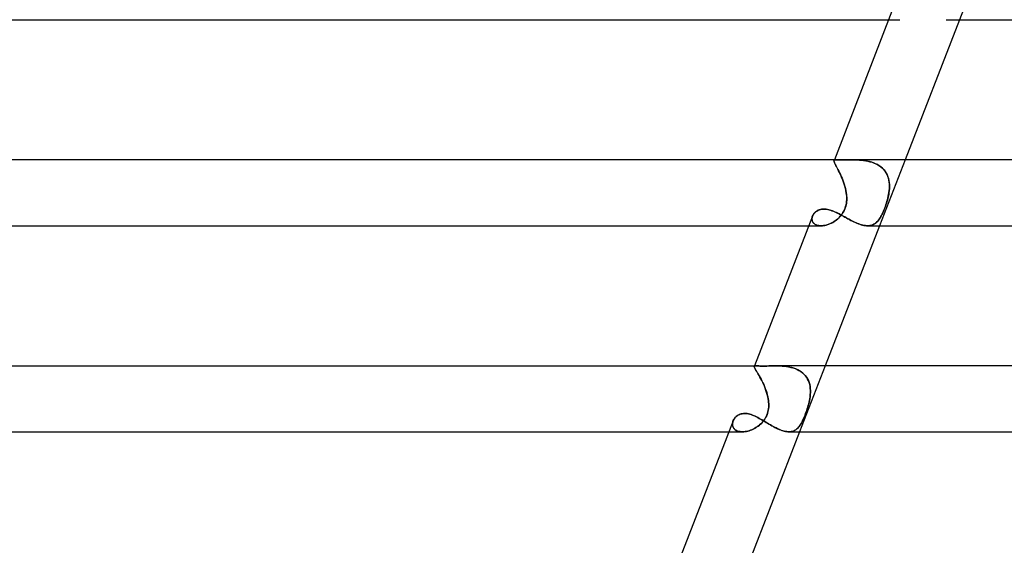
# Model space of a CAD drawing. Header units: millimetres. Extents: x -385 to 385, y -2 to 250.
# Tile 15 of 85: x -249 to -189, y 93 to 125. Entities that reach past the tile are written whole.
import ezdxf

# ---------------------------------------------------------------- set-up
doc = ezdxf.new("R2010")
doc.units = ezdxf.units.MM
doc.layers.add('HIDDEN', color=7, linetype='Continuous')
doc.layers.add('THICK', color=7, linetype='Continuous')

msp = doc.modelspace()

# ---------------------------------------------------------------- linework, layer by layer
at = {"layer": 'HIDDEN'}
for p, q in [((-190.334, 129), (-191.887, 125)), ((-196.177, 125), (-195.509, 125)), ((-199.498, 116.431), (-199.494, 116.453)), ((-199.494, 116.453), (-199.498, 116.431)), ((-199.496, 116.404), (-199.498, 116.431)), ((-199.498, 116.431), (-199.496, 116.402)), ((-199.487, 116.371), (-199.496, 116.404)), ((-199.496, 116.402), (-199.486, 116.368)), ((-199.476, 116.5), (-199.494, 116.451)), ((-199.494, 116.453), (-199.481, 116.471)), ((-199.481, 116.47), (-199.494, 116.453)), ((-199.471, 116.33), (-199.487, 116.371)), ((-199.486, 116.368), (-199.47, 116.326)), ((-199.481, 116.471), (-199.459, 116.483)), ((-199.46, 116.483), (-199.481, 116.47)), ((-199.45, 116.283), (-199.471, 116.33)), ((-199.47, 116.326), (-199.447, 116.277)), ((-199.43, 116.492), (-199.46, 116.483)), ((-199.459, 116.483), (-199.429, 116.492)), ((-199.422, 116.227), (-199.45, 116.283)), ((-199.447, 116.277), (-199.419, 116.22)), ((-199.392, 116.497), (-199.43, 116.492)), ((-199.429, 116.492), (-199.391, 116.497)), ((-199.389, 116.164), (-199.422, 116.227)), ((-199.419, 116.22), (-199.385, 116.156)), ((-199.344, 116.499), (-199.392, 116.497)), ((-199.391, 116.497), (-199.343, 116.499)), ((-199.351, 116.092), (-199.389, 116.164)), ((-199.385, 116.156), (-199.346, 116.083)), ((-199.309, 116.013), (-199.351, 116.092)), ((-199.346, 116.083), (-199.303, 116.002)), ((-199.286, 116.5), (-199.344, 116.499)), ((-199.343, 116.499), (-199.286, 116.5)), ((-199.263, 115.926), (-199.309, 116.013)), ((-199.303, 116.002), (-199.256, 115.914)), ((-199.241, 116.5), (-199.286, 116.5)), ((-199.191, 116.499), (-199.241, 116.5)), ((-199.136, 116.499), (-199.191, 116.499)), ((-199.077, 116.498), (-199.136, 116.499)), ((-199.013, 116.498), (-199.077, 116.498)), ((-198.944, 116.498), (-199.013, 116.498)), ((-198.873, 116.498), (-198.944, 116.498)), ((-198.797, 116.498), (-198.873, 116.498)), ((-198.717, 116.499), (-198.797, 116.498)), ((-198.634, 116.499), (-198.717, 116.499)), ((-198.549, 116.5), (-198.634, 116.499)), ((-198.46, 116.5), (-198.549, 116.5)), ((-198.343, 116.499), (-198.46, 116.5)), ((-198.46, 116.5), (-198.339, 116.499)), ((-198.221, 116.497), (-198.343, 116.499)), ((-198.339, 116.499), (-198.214, 116.497)), ((-198.098, 116.493), (-198.221, 116.497)), ((-198.214, 116.497), (-198.087, 116.493)), ((-197.972, 116.487), (-198.098, 116.493)), ((-198.087, 116.493), (-197.958, 116.486)), ((-197.844, 116.477), (-197.972, 116.487)), ((-197.958, 116.486), (-197.829, 116.476)), ((-197.716, 116.463), (-197.844, 116.477)), ((-197.829, 116.476), (-197.698, 116.461)), ((-197.588, 116.445), (-197.716, 116.463)), ((-197.698, 116.461), (-197.568, 116.442)), ((-197.46, 116.422), (-197.588, 116.445)), ((-197.568, 116.442), (-197.439, 116.417)), ((-197.334, 116.393), (-197.46, 116.422)), ((-197.439, 116.417), (-197.312, 116.387)), ((-197.21, 116.357), (-197.334, 116.393)), ((-197.312, 116.387), (-197.187, 116.35)), ((-197.089, 116.316), (-197.21, 116.357)), ((-197.187, 116.35), (-197.065, 116.306)), ((-196.971, 116.266), (-197.089, 116.316)), ((-197.065, 116.306), (-196.948, 116.255)), ((-196.858, 116.209), (-196.971, 116.266)), ((-196.948, 116.255), (-196.836, 116.197)), ((-196.751, 116.145), (-196.858, 116.209)), ((-196.836, 116.197), (-196.73, 116.131)), ((-196.651, 116.073), (-196.751, 116.145)), ((-195.185, 116.5), (-196.737, 112.5)), ((-196.73, 116.131), (-196.631, 116.057)), ((-196.559, 115.993), (-196.651, 116.073)), ((-196.631, 116.057), (-196.54, 115.975)), ((-196.474, 115.906), (-196.559, 115.993)), ((-196.54, 115.975), (-196.458, 115.887)), ((-199.214, 115.832), (-199.263, 115.926)), ((-199.256, 115.914), (-199.208, 115.819)), ((-199.164, 115.73), (-199.214, 115.832)), ((-199.208, 115.819), (-199.157, 115.717)), ((-199.113, 115.623), (-199.164, 115.73)), ((-199.157, 115.717), (-199.106, 115.609)), ((-199.062, 115.511), (-199.113, 115.623)), ((-199.106, 115.609), (-199.055, 115.497)), ((-199.011, 115.394), (-199.062, 115.511)), ((-199.055, 115.497), (-199.006, 115.38)), ((-198.963, 115.273), (-199.011, 115.394)), ((-199.006, 115.38), (-198.958, 115.261)), ((-196.398, 115.812), (-196.474, 115.906)), ((-196.458, 115.887), (-196.385, 115.793)), ((-196.332, 115.711), (-196.398, 115.812)), ((-196.385, 115.793), (-196.321, 115.692)), ((-196.276, 115.605), (-196.332, 115.711)), ((-196.321, 115.692), (-196.267, 115.586)), ((-196.229, 115.494), (-196.276, 115.605)), ((-196.267, 115.586), (-196.222, 115.475)), ((-196.192, 115.379), (-196.229, 115.494)), ((-196.222, 115.475), (-196.187, 115.361)), ((-196.164, 115.259), (-196.192, 115.379)), ((-196.187, 115.361), (-196.16, 115.243)), ((-198.917, 115.149), (-198.963, 115.273)), ((-198.958, 115.261), (-198.913, 115.138)), ((-198.874, 115.022), (-198.917, 115.149)), ((-198.913, 115.138), (-198.871, 115.013)), ((-198.835, 114.893), (-198.874, 115.022)), ((-198.871, 115.013), (-198.833, 114.886)), ((-198.801, 114.763), (-198.835, 114.893)), ((-198.833, 114.886), (-198.8, 114.758)), ((-198.772, 114.632), (-198.801, 114.763)), ((-198.8, 114.758), (-198.772, 114.629)), ((-196.144, 115.137), (-196.164, 115.259)), ((-196.16, 115.243), (-196.143, 115.123)), ((-196.145, 114.63), (-196.134, 114.758)), ((-196.134, 114.752), (-196.145, 114.626)), ((-196.133, 115.013), (-196.144, 115.137)), ((-196.143, 115.123), (-196.133, 115.001)), ((-196.134, 114.758), (-196.13, 114.886)), ((-196.13, 114.877), (-196.134, 114.752)), ((-196.13, 114.886), (-196.133, 115.013)), ((-196.133, 115.001), (-196.13, 114.877)), ((-198.749, 114.5), (-198.772, 114.632)), ((-198.772, 114.629), (-198.749, 114.5)), ((-198.736, 114.394), (-198.749, 114.5)), ((-198.749, 114.5), (-198.738, 114.412)), ((-198.738, 114.412), (-198.729, 114.323)), ((-198.727, 114.288), (-198.736, 114.394)), ((-198.729, 114.323), (-198.724, 114.234)), ((-198.723, 114.182), (-198.727, 114.288)), ((-198.723, 114.144), (-198.725, 114.053)), ((-198.724, 114.234), (-198.723, 114.144)), ((-198.724, 114.076), (-198.723, 114.182)), ((-196.234, 114.144), (-196.258, 114.053)), ((-196.251, 114.076), (-196.224, 114.182)), ((-196.212, 114.234), (-196.234, 114.144)), ((-196.224, 114.182), (-196.2, 114.288)), ((-196.193, 114.323), (-196.212, 114.234)), ((-196.2, 114.288), (-196.179, 114.394)), ((-196.176, 114.412), (-196.193, 114.323)), ((-196.179, 114.394), (-196.161, 114.5)), ((-196.161, 114.5), (-196.176, 114.412)), ((-196.161, 114.5), (-196.145, 114.63)), ((-196.145, 114.626), (-196.161, 114.5)), ((-198.858, 113.476), (-198.821, 113.57)), ((-198.813, 113.592), (-198.847, 113.503)), ((-198.821, 113.57), (-198.789, 113.667)), ((-198.784, 113.684), (-198.813, 113.592)), ((-198.789, 113.667), (-198.764, 113.766)), ((-198.761, 113.777), (-198.784, 113.684)), ((-198.764, 113.766), (-198.745, 113.868)), ((-198.744, 113.869), (-198.761, 113.777)), ((-198.745, 113.868), (-198.731, 113.972)), ((-198.732, 113.961), (-198.744, 113.869)), ((-198.725, 114.053), (-198.732, 113.961)), ((-198.731, 113.972), (-198.724, 114.076)), ((-196.452, 113.476), (-196.415, 113.57)), ((-196.407, 113.592), (-196.442, 113.503)), ((-196.415, 113.57), (-196.38, 113.667)), ((-196.374, 113.684), (-196.407, 113.592)), ((-196.38, 113.667), (-196.345, 113.766)), ((-196.342, 113.777), (-196.374, 113.684)), ((-196.345, 113.766), (-196.312, 113.868)), ((-196.312, 113.869), (-196.342, 113.777)), ((-196.312, 113.868), (-196.281, 113.972)), ((-196.284, 113.961), (-196.312, 113.869)), ((-196.258, 114.053), (-196.284, 113.961)), ((-196.281, 113.972), (-196.251, 114.076)), ((-200.835, 112.905), (-200.833, 112.952)), ((-200.833, 112.952), (-200.826, 113)), ((-200.826, 112.997), (-200.833, 112.946)), ((-200.813, 113.049), (-200.826, 112.997)), ((-200.826, 113), (-200.814, 113.048)), ((-200.814, 113.048), (-200.796, 113.096)), ((-200.795, 113.1), (-200.813, 113.049)), ((-200.796, 113.096), (-200.773, 113.144)), ((-200.773, 113.144), (-200.746, 113.19)), ((-200.746, 113.19), (-200.713, 113.235)), ((-200.713, 113.235), (-200.676, 113.278)), ((-200.676, 113.278), (-200.635, 113.319)), ((-200.635, 113.319), (-200.59, 113.356)), ((-200.59, 113.356), (-200.54, 113.391)), ((-200.54, 113.391), (-200.487, 113.421)), ((-200.487, 113.421), (-200.431, 113.448)), ((-200.431, 113.448), (-200.371, 113.47)), ((-200.371, 113.47), (-200.308, 113.488)), ((-200.308, 113.488), (-200.242, 113.501)), ((-200.242, 113.501), (-200.174, 113.509)), ((-200.174, 113.509), (-200.103, 113.511)), ((-200.103, 113.511), (-200.026, 113.508)), ((-200.026, 113.508), (-199.948, 113.5)), ((-199.948, 113.5), (-199.868, 113.486)), ((-199.868, 113.486), (-199.787, 113.467)), ((-199.787, 113.467), (-199.705, 113.443)), ((-199.705, 113.443), (-199.621, 113.414)), ((-199.621, 113.414), (-199.536, 113.381)), ((-199.536, 113.381), (-199.451, 113.345)), ((-199.451, 113.345), (-199.365, 113.305)), ((-199.365, 113.305), (-199.277, 113.263)), ((-199.218, 112.967), (-199.287, 112.905)), ((-199.277, 113.263), (-199.19, 113.218)), ((-199.269, 112.92), (-199.199, 112.985)), ((-199.153, 113.033), (-199.218, 112.967)), ((-199.199, 112.985), (-199.132, 113.055)), ((-199.19, 113.218), (-199.101, 113.172)), ((-199.091, 113.103), (-199.153, 113.033)), ((-199.132, 113.055), (-199.068, 113.13)), ((-199.101, 113.172), (-199.012, 113.124)), ((-199.033, 113.176), (-199.091, 113.103)), ((-199.068, 113.13), (-199.008, 113.21)), ((-198.979, 113.253), (-199.033, 113.176)), ((-199.012, 113.124), (-198.922, 113.074)), ((-199.008, 113.21), (-198.953, 113.295)), ((-198.93, 113.333), (-198.979, 113.253)), ((-198.953, 113.295), (-198.902, 113.384)), ((-198.886, 113.416), (-198.93, 113.333)), ((-198.922, 113.074), (-198.832, 113.024)), ((-198.902, 113.384), (-198.858, 113.476)), ((-198.847, 113.503), (-198.886, 113.416)), ((-198.832, 113.024), (-198.741, 112.974)), ((-198.741, 112.974), (-198.649, 112.924)), ((-196.705, 112.967), (-196.746, 112.905)), ((-196.735, 112.92), (-196.693, 112.985)), ((-196.664, 113.033), (-196.705, 112.967)), ((-196.693, 112.985), (-196.651, 113.055)), ((-196.625, 113.103), (-196.664, 113.033)), ((-196.651, 113.055), (-196.61, 113.13)), ((-196.587, 113.176), (-196.625, 113.103)), ((-196.61, 113.13), (-196.57, 113.21)), ((-196.549, 113.253), (-196.587, 113.176)), ((-196.57, 113.21), (-196.53, 113.295)), ((-196.513, 113.333), (-196.549, 113.253)), ((-196.53, 113.295), (-196.491, 113.384)), ((-196.477, 113.416), (-196.513, 113.333)), ((-196.491, 113.384), (-196.452, 113.476)), ((-196.442, 113.503), (-196.477, 113.416)), ((-201.028, 112.5), (-200.283, 112.5)), ((-200.831, 112.858), (-200.835, 112.905)), ((-200.833, 112.946), (-200.834, 112.894)), ((-200.834, 112.894), (-200.828, 112.844)), ((-200.821, 112.812), (-200.831, 112.858)), ((-200.828, 112.844), (-200.816, 112.796)), ((-200.806, 112.768), (-200.821, 112.812)), ((-200.816, 112.796), (-200.798, 112.75)), ((-200.785, 112.726), (-200.806, 112.768)), ((-200.798, 112.75), (-200.772, 112.706)), ((-200.757, 112.686), (-200.785, 112.726)), ((-200.772, 112.706), (-200.74, 112.665)), ((-200.725, 112.649), (-200.757, 112.686)), ((-200.74, 112.665), (-200.702, 112.628)), ((-200.686, 112.616), (-200.725, 112.649)), ((-200.702, 112.628), (-200.657, 112.595)), ((-200.642, 112.586), (-200.686, 112.616)), ((-200.657, 112.595), (-200.606, 112.566)), ((-200.593, 112.56), (-200.642, 112.586)), ((-200.606, 112.566), (-200.55, 112.543)), ((-200.538, 112.538), (-200.593, 112.56)), ((-200.55, 112.543), (-200.488, 112.524)), ((-200.479, 112.521), (-200.538, 112.538)), ((-200.488, 112.524), (-200.422, 112.51)), ((-200.415, 112.509), (-200.479, 112.521)), ((-200.422, 112.51), (-200.352, 112.502)), ((-200.349, 112.502), (-200.415, 112.509)), ((-200.352, 112.502), (-200.278, 112.5)), ((-200.278, 112.5), (-200.349, 112.502)), ((-200.278, 112.5), (-200.203, 112.503)), ((-200.206, 112.503), (-200.278, 112.5)), ((-200.131, 112.511), (-200.206, 112.503)), ((-200.203, 112.503), (-200.127, 112.511)), ((-200.055, 112.523), (-200.131, 112.511)), ((-200.127, 112.511), (-200.049, 112.524)), ((-199.977, 112.541), (-200.055, 112.523)), ((-200.049, 112.524), (-199.969, 112.543)), ((-199.898, 112.563), (-199.977, 112.541)), ((-199.969, 112.543), (-199.889, 112.566)), ((-199.82, 112.59), (-199.898, 112.563)), ((-199.889, 112.566), (-199.808, 112.594)), ((-199.741, 112.622), (-199.82, 112.59)), ((-199.808, 112.594), (-199.728, 112.627)), ((-199.662, 112.658), (-199.741, 112.622)), ((-199.728, 112.627), (-199.648, 112.665)), ((-199.584, 112.699), (-199.662, 112.658)), ((-199.648, 112.665), (-199.569, 112.707)), ((-199.507, 112.744), (-199.584, 112.699)), ((-199.569, 112.707), (-199.491, 112.754)), ((-199.432, 112.793), (-199.507, 112.744)), ((-199.491, 112.754), (-199.416, 112.805)), ((-199.358, 112.847), (-199.432, 112.793)), ((-199.416, 112.805), (-199.341, 112.86)), ((-199.287, 112.905), (-199.358, 112.847)), ((-199.341, 112.86), (-199.269, 112.92)), ((-198.649, 112.924), (-198.557, 112.875)), ((-198.557, 112.875), (-198.466, 112.827)), ((-198.466, 112.827), (-198.374, 112.781)), ((-198.374, 112.781), (-198.283, 112.737)), ((-198.283, 112.737), (-198.193, 112.695)), ((-198.193, 112.695), (-198.103, 112.656)), ((-198.103, 112.656), (-198.014, 112.621)), ((-198.014, 112.621), (-197.927, 112.59)), ((-197.927, 112.59), (-197.842, 112.563)), ((-197.842, 112.563), (-197.759, 112.54)), ((-197.759, 112.54), (-197.678, 112.522)), ((-197.678, 112.522), (-197.599, 112.51)), ((-197.599, 112.51), (-197.523, 112.502)), ((-197.523, 112.502), (-197.449, 112.5)), ((-197.382, 112.503), (-197.45, 112.5)), ((-197.449, 112.5), (-197.379, 112.503)), ((-197.316, 112.511), (-197.382, 112.503)), ((-197.379, 112.503), (-197.312, 112.511)), ((-197.253, 112.523), (-197.316, 112.511)), ((-197.312, 112.511), (-197.248, 112.524)), ((-197.192, 112.541), (-197.253, 112.523)), ((-197.248, 112.524), (-197.186, 112.543)), ((-197.134, 112.563), (-197.192, 112.541)), ((-197.186, 112.543), (-197.127, 112.566)), ((-197.079, 112.59), (-197.134, 112.563)), ((-197.127, 112.566), (-197.071, 112.594)), ((-197.025, 112.622), (-197.079, 112.59)), ((-197.071, 112.594), (-197.017, 112.627)), ((-196.974, 112.658), (-197.025, 112.622)), ((-197.017, 112.627), (-196.965, 112.665)), ((-196.925, 112.699), (-196.974, 112.658)), ((-196.965, 112.665), (-196.916, 112.707)), ((-196.878, 112.744), (-196.925, 112.699)), ((-196.916, 112.707), (-196.869, 112.754)), ((-196.833, 112.793), (-196.878, 112.744)), ((-196.869, 112.754), (-196.823, 112.805)), ((-196.789, 112.847), (-196.833, 112.793)), ((-196.823, 112.805), (-196.779, 112.86)), ((-196.746, 112.905), (-196.789, 112.847)), ((-196.779, 112.86), (-196.735, 112.92)), ((-204.326, 104), (-204.337, 103.971)), ((-204.32, 103.989), (-204.331, 103.981)), ((-204.33, 103.982), (-204.32, 103.989)), ((-204.32, 103.989), (-204.306, 103.994)), ((-204.306, 103.994), (-204.32, 103.989)), ((-204.306, 103.994), (-204.288, 103.998)), ((-204.288, 103.998), (-204.306, 103.994)), ((-204.288, 103.998), (-204.265, 103.999)), ((-204.265, 103.999), (-204.288, 103.998)), ((-204.265, 103.999), (-204.239, 104)), ((-204.238, 104), (-204.265, 103.999)), ((-204.191, 103.999), (-204.238, 104)), ((-204.133, 103.997), (-204.191, 103.999)), ((-204.065, 103.994), (-204.133, 103.997)), ((-203.987, 103.991), (-204.065, 103.994)), ((-203.898, 103.989), (-203.987, 103.991)), ((-203.798, 103.988), (-203.898, 103.989)), ((-203.69, 103.989), (-203.798, 103.988)), ((-203.572, 103.991), (-203.69, 103.989)), ((-203.447, 103.994), (-203.572, 103.991)), ((-203.318, 103.997), (-203.447, 103.994)), ((-203.186, 103.999), (-203.318, 103.997)), ((-203.051, 104), (-203.186, 103.999)), ((-203.052, 104), (-202.921, 103.999)), ((-202.928, 103.999), (-203.051, 104)), ((-202.803, 103.996), (-202.928, 103.999)), ((-202.921, 103.999), (-202.787, 103.995)), ((-202.677, 103.989), (-202.803, 103.996)), ((-202.787, 103.995), (-202.652, 103.988)), ((-202.55, 103.979), (-202.677, 103.989)), ((-202.652, 103.988), (-202.517, 103.976)), ((-200.035, 104), (-201.588, 100)), ((-204.34, 103.955), (-204.337, 103.972)), ((-204.337, 103.971), (-204.34, 103.953)), ((-204.336, 103.932), (-204.34, 103.955)), ((-204.34, 103.953), (-204.335, 103.93)), ((-204.337, 103.972), (-204.33, 103.982)), ((-204.331, 103.981), (-204.337, 103.972)), ((-204.325, 103.904), (-204.336, 103.932)), ((-204.335, 103.93), (-204.324, 103.9)), ((-204.309, 103.869), (-204.325, 103.904)), ((-204.324, 103.9), (-204.306, 103.863)), ((-204.286, 103.827), (-204.309, 103.869)), ((-204.306, 103.863), (-204.281, 103.819)), ((-204.257, 103.778), (-204.286, 103.827)), ((-204.281, 103.819), (-204.251, 103.768)), ((-204.223, 103.721), (-204.257, 103.778)), ((-204.251, 103.768), (-204.216, 103.709)), ((-204.183, 103.655), (-204.223, 103.721)), ((-204.216, 103.709), (-204.175, 103.642)), ((-204.139, 103.582), (-204.183, 103.655)), ((-204.175, 103.642), (-204.13, 103.567)), ((-204.092, 103.502), (-204.139, 103.582)), ((-204.13, 103.567), (-204.082, 103.485)), ((-204.041, 103.414), (-204.092, 103.502)), ((-204.082, 103.485), (-204.031, 103.396)), ((-203.988, 103.319), (-204.041, 103.414)), ((-204.031, 103.396), (-203.978, 103.3)), ((-202.423, 103.965), (-202.55, 103.979)), ((-202.517, 103.976), (-202.383, 103.959)), ((-202.297, 103.946), (-202.423, 103.965)), ((-202.383, 103.959), (-202.249, 103.937)), ((-202.171, 103.922), (-202.297, 103.946)), ((-202.249, 103.937), (-202.117, 103.909)), ((-202.047, 103.891), (-202.171, 103.922)), ((-202.117, 103.909), (-201.988, 103.874)), ((-201.926, 103.854), (-202.047, 103.891)), ((-201.988, 103.874), (-201.862, 103.832)), ((-201.809, 103.811), (-201.926, 103.854)), ((-201.862, 103.832), (-201.741, 103.782)), ((-201.696, 103.76), (-201.809, 103.811)), ((-201.741, 103.782), (-201.626, 103.724)), ((-201.588, 103.702), (-201.696, 103.76)), ((-201.626, 103.724), (-201.518, 103.658)), ((-201.485, 103.635), (-201.588, 103.702)), ((-201.518, 103.658), (-201.416, 103.583)), ((-201.39, 103.562), (-201.485, 103.635)), ((-201.416, 103.583), (-201.323, 103.501)), ((-201.304, 103.481), (-201.39, 103.562)), ((-201.323, 103.501), (-201.24, 103.412)), ((-201.225, 103.393), (-201.304, 103.481)), ((-201.24, 103.412), (-201.167, 103.315)), ((-201.155, 103.298), (-201.225, 103.393)), ((-203.934, 103.217), (-203.988, 103.319)), ((-203.978, 103.3), (-203.923, 103.197)), ((-203.879, 103.11), (-203.934, 103.217)), ((-203.923, 103.197), (-203.869, 103.09)), ((-203.824, 102.999), (-203.879, 103.11)), ((-203.869, 103.09), (-203.815, 102.979)), ((-203.771, 102.883), (-203.824, 102.999)), ((-203.815, 102.979), (-203.763, 102.864)), ((-203.72, 102.763), (-203.771, 102.883)), ((-203.763, 102.864), (-203.713, 102.745)), ((-201.167, 103.315), (-201.103, 103.213)), ((-201.095, 103.197), (-201.155, 103.298)), ((-201.103, 103.213), (-201.05, 103.104)), ((-201.044, 103.092), (-201.095, 103.197)), ((-201.05, 103.104), (-201.006, 102.992)), ((-201.003, 102.981), (-201.044, 103.092)), ((-201.006, 102.992), (-200.973, 102.876)), ((-200.971, 102.867), (-201.003, 102.981)), ((-200.973, 102.876), (-200.949, 102.756)), ((-200.947, 102.749), (-200.971, 102.867)), ((-203.671, 102.64), (-203.72, 102.763)), ((-203.713, 102.745), (-203.665, 102.625)), ((-203.625, 102.515), (-203.671, 102.64)), ((-203.665, 102.625), (-203.621, 102.502)), ((-203.584, 102.388), (-203.625, 102.515)), ((-203.621, 102.502), (-203.581, 102.377)), ((-203.547, 102.259), (-203.584, 102.388)), ((-203.581, 102.377), (-203.545, 102.252)), ((-203.516, 102.13), (-203.547, 102.259)), ((-203.545, 102.252), (-203.515, 102.126)), ((-200.949, 102.756), (-200.933, 102.633)), ((-200.933, 102.628), (-200.947, 102.749)), ((-200.934, 102.256), (-200.947, 102.128)), ((-200.947, 102.128), (-200.934, 102.255)), ((-200.926, 102.383), (-200.934, 102.256)), ((-200.934, 102.255), (-200.926, 102.381)), ((-200.933, 102.633), (-200.926, 102.509)), ((-200.926, 102.505), (-200.933, 102.628)), ((-200.926, 102.509), (-200.926, 102.383)), ((-200.926, 102.381), (-200.926, 102.505)), ((-203.49, 102), (-203.516, 102.13)), ((-203.515, 102.126), (-203.49, 102)), ((-203.475, 101.899), (-203.49, 102)), ((-203.49, 102), (-203.476, 101.904)), ((-203.476, 101.904), (-203.465, 101.807)), ((-203.465, 101.798), (-203.475, 101.899)), ((-203.465, 101.807), (-203.459, 101.71)), ((-203.458, 101.698), (-203.465, 101.798)), ((-203.461, 101.497), (-203.457, 101.597)), ((-203.457, 101.612), (-203.46, 101.514)), ((-203.459, 101.71), (-203.457, 101.612)), ((-203.457, 101.597), (-203.458, 101.698)), ((-201.088, 101.497), (-201.059, 101.597)), ((-201.055, 101.612), (-201.083, 101.514)), ((-201.059, 101.597), (-201.032, 101.698)), ((-201.029, 101.71), (-201.055, 101.612)), ((-201.032, 101.698), (-201.007, 101.798)), ((-201.005, 101.807), (-201.029, 101.71)), ((-201.007, 101.798), (-200.986, 101.899)), ((-200.985, 101.904), (-201.005, 101.807)), ((-200.986, 101.899), (-200.967, 102)), ((-200.967, 102), (-200.985, 101.904)), ((-200.967, 102), (-200.947, 102.128)), ((-200.947, 102.128), (-200.967, 102)), ((-205.383, 100.964), (-205.329, 101)), ((-205.329, 101), (-205.27, 101.033)), ((-205.27, 101.033), (-205.207, 101.06)), ((-205.207, 101.06), (-205.139, 101.083)), ((-205.139, 101.083), (-205.067, 101.1)), ((-205.067, 101.1), (-204.992, 101.11)), ((-204.992, 101.11), (-204.914, 101.113)), ((-204.914, 101.113), (-204.839, 101.11)), ((-204.839, 101.11), (-204.763, 101.101)), ((-204.763, 101.101), (-204.686, 101.087)), ((-204.686, 101.087), (-204.608, 101.068)), ((-204.608, 101.068), (-204.529, 101.043)), ((-204.529, 101.043), (-204.449, 101.014)), ((-204.449, 101.014), (-204.368, 100.981)), ((-203.608, 100.931), (-203.569, 101.019)), ((-203.562, 101.036), (-203.6, 100.947)), ((-203.569, 101.019), (-203.535, 101.11)), ((-203.53, 101.127), (-203.562, 101.036)), ((-203.535, 101.11), (-203.508, 101.204)), ((-203.503, 101.222), (-203.53, 101.127)), ((-203.508, 101.204), (-203.486, 101.3)), ((-203.483, 101.318), (-203.503, 101.222)), ((-203.486, 101.3), (-203.471, 101.398)), ((-203.469, 101.416), (-203.483, 101.318)), ((-203.471, 101.398), (-203.461, 101.497)), ((-203.46, 101.514), (-203.469, 101.416)), ((-201.289, 100.931), (-201.253, 101.019)), ((-201.247, 101.035), (-201.282, 100.947)), ((-201.253, 101.019), (-201.218, 101.11)), ((-201.212, 101.127), (-201.247, 101.035)), ((-201.218, 101.11), (-201.184, 101.204)), ((-201.178, 101.221), (-201.212, 101.127)), ((-201.184, 101.204), (-201.151, 101.3)), ((-201.145, 101.318), (-201.178, 101.221)), ((-201.151, 101.3), (-201.118, 101.398)), ((-201.113, 101.416), (-201.145, 101.318)), ((-201.118, 101.398), (-201.088, 101.497)), ((-201.083, 101.514), (-201.113, 101.416)), ((-205.656, 100.533), (-205.661, 100.48)), ((-205.661, 100.481), (-205.656, 100.533)), ((-205.66, 100.43), (-205.661, 100.481)), ((-205.661, 100.48), (-205.66, 100.428)), ((-205.654, 100.38), (-205.66, 100.43)), ((-205.66, 100.428), (-205.653, 100.377)), ((-205.646, 100.586), (-205.656, 100.533)), ((-205.656, 100.533), (-205.646, 100.585)), ((-205.63, 100.638), (-205.646, 100.586)), ((-205.646, 100.585), (-205.631, 100.636)), ((-205.631, 100.636), (-205.611, 100.687)), ((-205.609, 100.69), (-205.63, 100.638)), ((-205.611, 100.687), (-205.584, 100.739)), ((-205.584, 100.739), (-205.553, 100.788)), ((-205.553, 100.788), (-205.518, 100.836)), ((-205.518, 100.836), (-205.477, 100.881)), ((-205.477, 100.881), (-205.433, 100.924)), ((-205.433, 100.924), (-205.383, 100.964)), ((-204.368, 100.981), (-204.286, 100.945)), ((-204.286, 100.945), (-204.204, 100.905)), ((-204.204, 100.905), (-204.121, 100.862)), ((-204.121, 100.862), (-204.038, 100.817)), ((-204.098, 100.347), (-204.025, 100.405)), ((-204.009, 100.418), (-204.083, 100.358)), ((-204.038, 100.817), (-203.954, 100.769)), ((-204.025, 100.405), (-203.954, 100.467)), ((-203.939, 100.482), (-204.009, 100.418)), ((-203.954, 100.769), (-203.869, 100.72)), ((-203.954, 100.467), (-203.886, 100.534)), ((-203.871, 100.55), (-203.939, 100.482)), ((-203.886, 100.534), (-203.821, 100.605)), ((-203.807, 100.622), (-203.871, 100.55)), ((-203.869, 100.72), (-203.784, 100.67)), ((-203.821, 100.605), (-203.761, 100.681)), ((-203.748, 100.698), (-203.807, 100.622)), ((-203.784, 100.67), (-203.698, 100.619)), ((-203.761, 100.681), (-203.704, 100.761)), ((-203.693, 100.778), (-203.748, 100.698)), ((-203.704, 100.761), (-203.653, 100.844)), ((-203.698, 100.619), (-203.612, 100.568)), ((-203.644, 100.861), (-203.693, 100.778)), ((-203.653, 100.844), (-203.608, 100.931)), ((-203.6, 100.947), (-203.644, 100.861)), ((-203.612, 100.568), (-203.525, 100.516)), ((-203.525, 100.516), (-203.438, 100.464)), ((-203.438, 100.464), (-203.351, 100.414)), ((-203.351, 100.414), (-203.263, 100.364)), ((-201.595, 100.347), (-201.555, 100.405)), ((-201.547, 100.417), (-201.588, 100.358)), ((-201.555, 100.405), (-201.515, 100.467)), ((-201.507, 100.481), (-201.547, 100.417)), ((-201.515, 100.467), (-201.476, 100.534)), ((-201.468, 100.549), (-201.507, 100.481)), ((-201.476, 100.534), (-201.438, 100.605)), ((-201.429, 100.622), (-201.468, 100.549)), ((-201.438, 100.605), (-201.4, 100.681)), ((-201.392, 100.698), (-201.429, 100.622)), ((-201.4, 100.681), (-201.362, 100.761)), ((-201.355, 100.778), (-201.392, 100.698)), ((-201.362, 100.761), (-201.325, 100.844)), ((-201.318, 100.861), (-201.355, 100.778)), ((-201.325, 100.844), (-201.289, 100.931)), ((-201.282, 100.947), (-201.318, 100.861)), ((-205.878, 100), (-205.054, 100)), ((-205.641, 100.331), (-205.654, 100.38)), ((-205.653, 100.377), (-205.64, 100.328)), ((-205.623, 100.284), (-205.641, 100.331)), ((-205.64, 100.328), (-205.621, 100.281)), ((-205.598, 100.239), (-205.623, 100.284)), ((-205.621, 100.281), (-205.596, 100.236)), ((-205.567, 100.196), (-205.598, 100.239)), ((-205.596, 100.236), (-205.565, 100.194)), ((-205.531, 100.157), (-205.567, 100.196)), ((-205.565, 100.194), (-205.528, 100.155)), ((-205.488, 100.122), (-205.531, 100.157)), ((-205.528, 100.155), (-205.485, 100.119)), ((-205.44, 100.09), (-205.488, 100.122)), ((-205.485, 100.119), (-205.436, 100.088)), ((-205.386, 100.063), (-205.44, 100.09)), ((-205.436, 100.088), (-205.382, 100.061)), ((-205.327, 100.04), (-205.386, 100.063)), ((-205.382, 100.061), (-205.324, 100.039)), ((-205.263, 100.023), (-205.327, 100.04)), ((-205.324, 100.039), (-205.26, 100.022)), ((-205.195, 100.01), (-205.263, 100.023)), ((-205.26, 100.022), (-205.193, 100.009)), ((-205.124, 100.002), (-205.195, 100.01)), ((-205.193, 100.009), (-205.122, 100.002)), ((-205.049, 100), (-205.124, 100.002)), ((-205.122, 100.002), (-205.048, 100)), ((-205.048, 100), (-204.972, 100.003)), ((-204.972, 100.003), (-205.048, 100)), ((-204.972, 100.003), (-204.894, 100.011)), ((-204.893, 100.011), (-204.972, 100.003)), ((-204.894, 100.011), (-204.814, 100.024)), ((-204.812, 100.024), (-204.893, 100.011)), ((-204.814, 100.024), (-204.733, 100.042)), ((-204.73, 100.042), (-204.812, 100.024)), ((-204.733, 100.042), (-204.652, 100.064)), ((-204.647, 100.066), (-204.73, 100.042)), ((-204.652, 100.064), (-204.57, 100.091)), ((-204.564, 100.094), (-204.647, 100.066)), ((-204.57, 100.091), (-204.489, 100.123)), ((-204.482, 100.126), (-204.564, 100.094)), ((-204.489, 100.123), (-204.408, 100.159)), ((-204.399, 100.164), (-204.482, 100.126)), ((-204.408, 100.159), (-204.328, 100.2)), ((-204.318, 100.206), (-204.399, 100.164)), ((-204.328, 100.2), (-204.25, 100.245)), ((-204.238, 100.252), (-204.318, 100.206)), ((-204.25, 100.245), (-204.173, 100.294)), ((-204.16, 100.303), (-204.238, 100.252)), ((-204.173, 100.294), (-204.098, 100.347)), ((-204.083, 100.358), (-204.16, 100.303)), ((-203.263, 100.364), (-203.176, 100.316)), ((-203.176, 100.316), (-203.09, 100.271)), ((-203.09, 100.271), (-203.004, 100.227)), ((-203.004, 100.227), (-202.918, 100.186)), ((-202.918, 100.186), (-202.833, 100.149)), ((-202.833, 100.149), (-202.75, 100.115)), ((-202.75, 100.115), (-202.668, 100.085)), ((-202.668, 100.085), (-202.589, 100.059)), ((-202.589, 100.059), (-202.512, 100.038)), ((-202.512, 100.038), (-202.436, 100.021)), ((-202.436, 100.021), (-202.363, 100.009)), ((-202.363, 100.009), (-202.292, 100.002)), ((-202.292, 100.002), (-202.225, 100)), ((-202.159, 100.003), (-202.226, 100)), ((-202.225, 100), (-202.159, 100.003)), ((-202.159, 100.003), (-202.096, 100.011)), ((-202.095, 100.011), (-202.159, 100.003)), ((-202.096, 100.011), (-202.035, 100.024)), ((-202.034, 100.024), (-202.095, 100.011)), ((-202.035, 100.024), (-201.977, 100.042)), ((-201.975, 100.042), (-202.034, 100.024)), ((-201.977, 100.042), (-201.922, 100.064)), ((-201.919, 100.065), (-201.975, 100.042)), ((-201.922, 100.064), (-201.869, 100.091)), ((-201.866, 100.093), (-201.919, 100.065)), ((-201.869, 100.091), (-201.818, 100.123)), ((-201.815, 100.126), (-201.866, 100.093)), ((-201.818, 100.123), (-201.77, 100.159)), ((-201.765, 100.163), (-201.815, 100.126)), ((-201.77, 100.159), (-201.724, 100.2)), ((-201.718, 100.205), (-201.765, 100.163)), ((-201.724, 100.2), (-201.68, 100.245)), ((-201.673, 100.252), (-201.718, 100.205)), ((-201.68, 100.245), (-201.637, 100.294)), ((-201.63, 100.303), (-201.673, 100.252)), ((-201.637, 100.294), (-201.595, 100.347)), ((-201.588, 100.358), (-201.63, 100.303))]:
    msp.add_line(p, q, dxfattribs=at)
at = {"layer": 'THICK'}
for p, q in [((-195.978, 125.514), (-199.476, 116.5)), ((-274.493, 125), (-196.177, 125)), ((-191.887, 125), (-195.185, 116.5)), ((-192.683, 125), (-1.998, 125)), ((-199.285, 116.5), (-281.249, 116.5)), ((-199.286, 116.5), (-199.24, 116.5)), ((-199.24, 116.5), (-199.19, 116.499)), ((-199.19, 116.499), (-199.135, 116.499)), ((-199.135, 116.499), (-199.076, 116.498)), ((-199.076, 116.498), (-199.012, 116.498)), ((-199.012, 116.498), (-198.944, 116.498)), ((-198.944, 116.498), (-198.872, 116.498)), ((-198.872, 116.498), (-198.795, 116.498)), ((-198.795, 116.498), (-198.716, 116.499)), ((-198.716, 116.499), (-198.633, 116.499)), ((-198.633, 116.499), (-198.548, 116.5)), ((-198.548, 116.5), (-198.46, 116.5)), ((-0.583, 116.5), (-198.461, 116.5)), ((-200.802, 113.083), (-204.326, 104)), ((-200.77, 113.15), (-200.795, 113.1)), ((-200.74, 113.199), (-200.77, 113.15)), ((-200.704, 113.247), (-200.74, 113.199)), ((-200.664, 113.291), (-200.704, 113.247)), ((-200.618, 113.333), (-200.664, 113.291)), ((-200.568, 113.372), (-200.618, 113.333)), ((-200.513, 113.407), (-200.568, 113.372)), ((-200.454, 113.438), (-200.513, 113.407)), ((-200.391, 113.463), (-200.454, 113.438)), ((-200.325, 113.484), (-200.391, 113.463)), ((-200.254, 113.499), (-200.325, 113.484)), ((-200.18, 113.508), (-200.254, 113.499)), ((-200.103, 113.511), (-200.18, 113.508)), ((-200.034, 113.509), (-200.103, 113.511)), ((-199.962, 113.502), (-200.034, 113.509)), ((-199.889, 113.49), (-199.962, 113.502)), ((-199.815, 113.474), (-199.889, 113.49)), ((-199.739, 113.453), (-199.815, 113.474)), ((-199.663, 113.429), (-199.739, 113.453)), ((-199.585, 113.4), (-199.663, 113.429)), ((-199.506, 113.369), (-199.585, 113.4)), ((-199.426, 113.334), (-199.506, 113.369)), ((-199.346, 113.297), (-199.426, 113.334)), ((-199.265, 113.257), (-199.346, 113.297)), ((-199.182, 113.215), (-199.265, 113.257)), ((-199.1, 113.171), (-199.182, 113.215)), ((-199.016, 113.126), (-199.1, 113.171)), ((-198.932, 113.08), (-199.016, 113.126)), ((-198.847, 113.033), (-198.932, 113.08)), ((-198.761, 112.986), (-198.847, 113.033)), ((-198.676, 112.939), (-198.761, 112.986)), ((-281.243, 112.5), (-201.028, 112.5)), ((-196.737, 112.5), (-200.035, 104)), ((-198.59, 112.892), (-198.676, 112.939)), ((-198.503, 112.847), (-198.59, 112.892)), ((-198.417, 112.802), (-198.503, 112.847)), ((-198.33, 112.759), (-198.417, 112.802)), ((-198.243, 112.718), (-198.33, 112.759)), ((-198.158, 112.679), (-198.243, 112.718)), ((-198.073, 112.644), (-198.158, 112.679)), ((-197.989, 112.612), (-198.073, 112.644)), ((-197.907, 112.583), (-197.989, 112.612)), ((-197.825, 112.558), (-197.907, 112.583)), ((-197.745, 112.537), (-197.825, 112.558)), ((-197.668, 112.521), (-197.745, 112.537)), ((-197.593, 112.509), (-197.668, 112.521)), ((-197.52, 112.502), (-197.593, 112.509)), ((-197.45, 112.5), (-197.52, 112.502)), ((-197.455, 112.5), (-2, 112.5)), ((-254.094, 104), (-239.697, 104)), ((-239.697, 104), (-223.026, 104)), ((-223.026, 104), (-204.238, 104)), ((-204.239, 104), (-204.192, 103.999)), ((-204.192, 103.999), (-204.135, 103.997)), ((-204.135, 103.997), (-204.067, 103.994)), ((-204.067, 103.994), (-203.988, 103.991)), ((-203.988, 103.991), (-203.898, 103.989)), ((-203.898, 103.989), (-203.798, 103.988)), ((-203.798, 103.988), (-203.69, 103.989)), ((-203.69, 103.989), (-203.573, 103.991)), ((-203.573, 103.991), (-203.45, 103.994)), ((-203.45, 103.994), (-203.322, 103.997)), ((-203.322, 103.997), (-203.189, 103.999)), ((-203.189, 103.999), (-203.052, 104)), ((-0.837, 104), (-203.054, 104)), ((-205.32, 101.006), (-205.375, 100.97)), ((-205.261, 101.037), (-205.32, 101.006)), ((-205.199, 101.063), (-205.261, 101.037)), ((-205.133, 101.085), (-205.199, 101.063)), ((-205.063, 101.1), (-205.133, 101.085)), ((-204.99, 101.11), (-205.063, 101.1)), ((-204.914, 101.113), (-204.99, 101.11)), ((-204.838, 101.11), (-204.914, 101.113)), ((-204.76, 101.101), (-204.838, 101.11)), ((-204.68, 101.086), (-204.76, 101.101)), ((-204.6, 101.065), (-204.68, 101.086)), ((-204.519, 101.04), (-204.6, 101.065)), ((-204.438, 101.01), (-204.519, 101.04)), ((-204.357, 100.977), (-204.438, 101.01)), ((-205.624, 100.656), (-209.177, 91.5)), ((-205.583, 100.742), (-205.609, 100.69)), ((-205.551, 100.792), (-205.583, 100.742)), ((-205.514, 100.841), (-205.551, 100.792)), ((-205.472, 100.887), (-205.514, 100.841)), ((-205.426, 100.93), (-205.472, 100.887)), ((-205.375, 100.97), (-205.426, 100.93)), ((-204.276, 100.94), (-204.357, 100.977)), ((-204.196, 100.9), (-204.276, 100.94)), ((-204.115, 100.858), (-204.196, 100.9)), ((-204.033, 100.814), (-204.115, 100.858)), ((-203.951, 100.768), (-204.033, 100.814)), ((-203.868, 100.72), (-203.951, 100.768)), ((-203.784, 100.67), (-203.868, 100.72)), ((-203.7, 100.62), (-203.784, 100.67)), ((-203.615, 100.569), (-203.7, 100.62)), ((-203.529, 100.518), (-203.615, 100.569)), ((-203.443, 100.468), (-203.529, 100.518)), ((-203.357, 100.417), (-203.443, 100.468)), ((-203.271, 100.368), (-203.357, 100.417)), ((-287.993, 100), (-205.878, 100)), ((-201.588, 100), (-204.886, 91.5)), ((-203.184, 100.321), (-203.271, 100.368)), ((-203.098, 100.275), (-203.184, 100.321)), ((-203.012, 100.231), (-203.098, 100.275)), ((-202.926, 100.19), (-203.012, 100.231)), ((-202.841, 100.152), (-202.926, 100.19)), ((-202.758, 100.118), (-202.841, 100.152)), ((-202.676, 100.087), (-202.758, 100.118)), ((-202.596, 100.061), (-202.676, 100.087)), ((-202.517, 100.039), (-202.596, 100.061)), ((-202.44, 100.022), (-202.517, 100.039)), ((-202.366, 100.009), (-202.44, 100.022)), ((-202.294, 100.002), (-202.366, 100.009)), ((-202.226, 100), (-202.294, 100.002)), ((-202.23, 100), (-2, 100))]:
    msp.add_line(p, q, dxfattribs=at)

doc.saveas('drawing.dxf')
